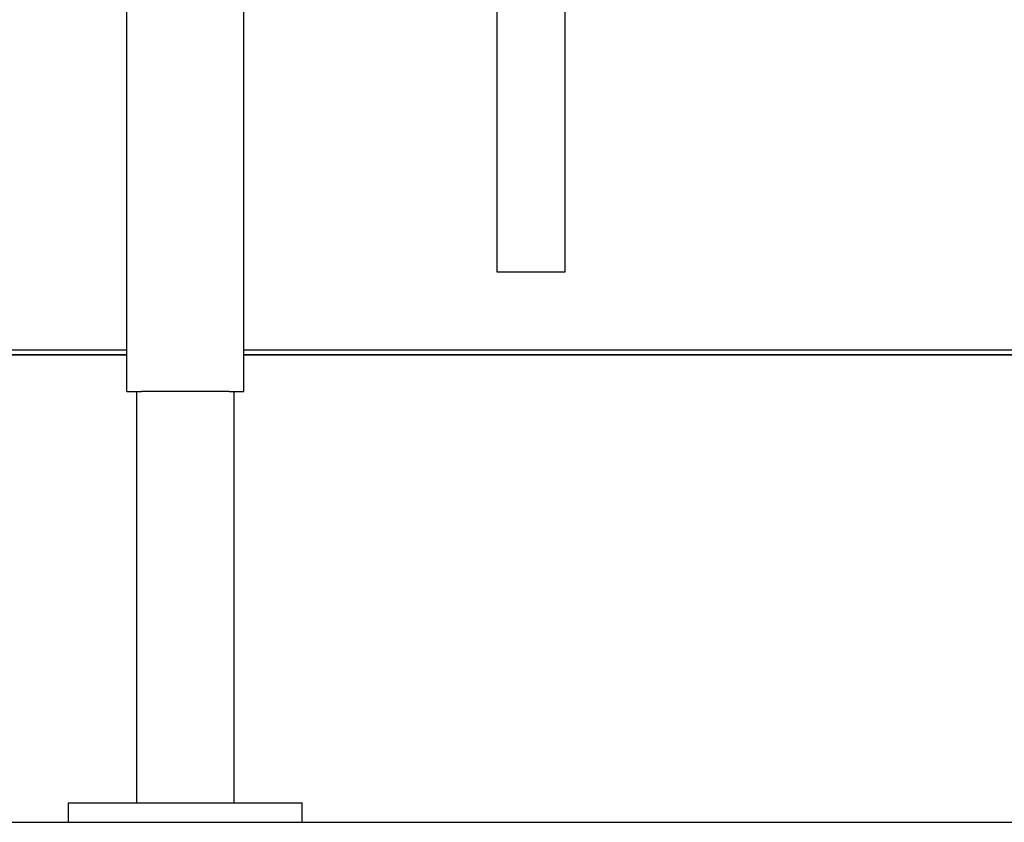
# Model space of a CAD drawing. Header units: inches. Extents: x 24 to 1128, y -69 to 748.
# Tile 89 of 256: x 199 to 225, y 171 to 191. Entities that reach past the tile are written whole.
import ezdxf

# ---------------------------------------------------------------- set-up
doc = ezdxf.new("R2010")
doc.units = ezdxf.units.IN
doc.header["$LTSCALE"] = 32
doc.header["$MEASUREMENT"] = 0
doc.layers.add('Visible (ANSI)', color=7, linetype='Continuous', lineweight=30)

msp = doc.modelspace()

# ---------------------------------------------------------------- linework, layer by layer
at = {"layer": 'Visible (ANSI)'}
for p, q in [((213.41537, 184.86817), (213.41537, 196.18222)), ((202.16537, 181.79617), (202.16537, 195.58205)), ((205.16537, 181.79617), (205.16537, 193.85867)), ((211.66537, 193.01502), (211.66537, 184.86817)), ((211.66537, 184.86817), (213.41537, 184.86817)), ((202.16537, 182.73367), (193.47225, 182.73367)), ((194.14457, 182.73367), (202.16537, 182.73367)), ((195.39003, 182.86817), (202.16537, 182.86817)), ((205.16537, 182.86817), (238.16537, 182.86817)), ((205.16537, 182.73367), (233.16537, 182.73367)), ((233.16537, 182.73367), (205.16537, 182.73367)), ((202.16537, 181.79617), (202.54037, 181.79617)), ((202.41537, 181.79617), (202.41537, 171.23367)), ((204.79037, 181.79617), (202.54037, 181.79617)), ((204.79037, 181.79617), (205.16537, 181.79617)), ((204.91537, 181.79617), (204.91537, 171.23367)), ((200.66537, 170.73367), (200.66537, 171.23367)), ((200.66537, 171.23367), (206.66537, 171.23367)), ((206.66537, 170.73367), (206.66537, 171.23367)), ((158.16537, 170.73367), (200.66537, 170.73367)), ((200.66537, 170.73367), (206.66537, 170.73367)), ((206.66537, 170.73367), (233.16537, 170.73367))]:
    msp.add_line(p, q, dxfattribs=at)

doc.saveas('drawing.dxf')
